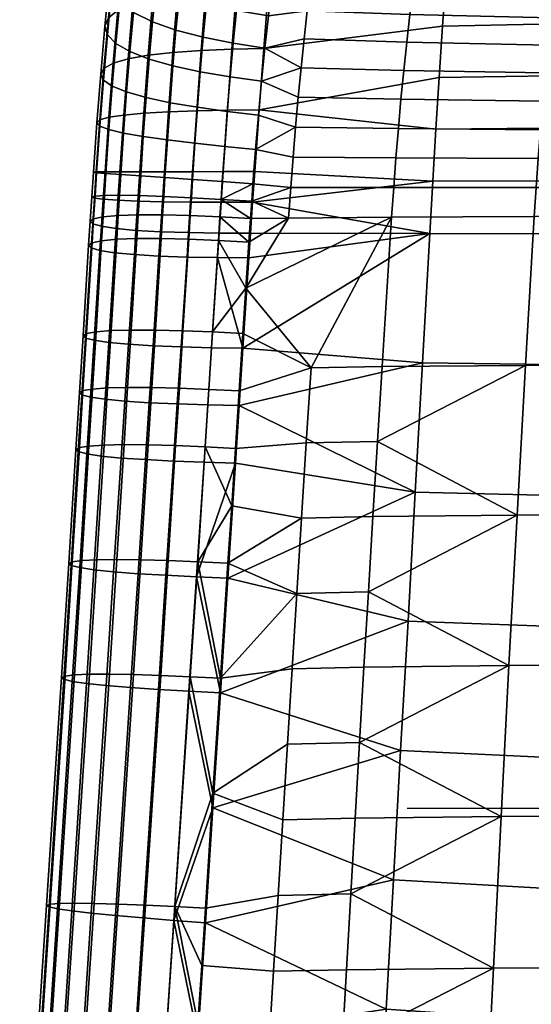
# Model space of a CAD drawing. Header units: millimetres. Extents: x -269 to 269, y -299 to 278.
# Tile 7 of 23: x -261 to -181, y -31 to 124. Entities that reach past the tile are written whole.
import ezdxf

# ---------------------------------------------------------------- set-up
doc = ezdxf.new("R2010")
doc.units = ezdxf.units.MM
doc.header["$MEASUREMENT"] = 0
for name, color, linetype in [('osy', 6, 'Continuous'), ('podnoz', 31, 'Continuous'), ('sedak', 251, 'Continuous')]:
    doc.layers.add(name, color=color, linetype=linetype)

msp = doc.modelspace()

# ---------------------------------------------------------------- linework, layer by layer
at = {"layer": 'osy'}
msp.add_lwpolyline([(200, 0), (-200, 0)], dxfattribs=at)

# ---------------------------------------------------------------- meshes
at = {"layer": 'podnoz'}
mesh = msp.add_polyface(dxfattribs=at)
corners = [(-238.15, 272.18), (-239.88, 269.42), (-148.47, 103.98, 358.61), (-229.99, 243.73), (-143.5, 82.51, 347.35), (-233.02, 245.45), (-226.69, 242.63), (-224.97, 242.35), (-137.28, 80.81, 344.95), (-140.45, 81.34, 346.02), (-241.49, 259.97), (-240.85, 256.57), (-150.95, 92.16, 353.76), (-239.63, 253.33), (-237.89, 250.35), (-148.45, 86.61, 350.53), (-150.03, 89.29, 352.19), (-150.96, 97.93, 356.44), (-241.53, 263.21), (-235.67, 247.69), (-146.23, 84.29, 348.88), (-228.41, 277.6), (-230.02, 277.33), (-137.32, 112.01, 359.46), (-225.03, 277.6), (-226.77, 277.69), (-134.22, 112.59, 358.93), (-216.98, 274.51), (-220.01, 276.22), (-124.9, 110.94, 355.75), (-117.45, 101.28, 349.34), (-208.48, 260.03), (-209.13, 263.42), (-210.35, 266.65), (-212.1, 269.63), (-119.95, 106.83, 352.56), (-208.52, 255.91), (-117.59, 94.8, 346.37), (-208.88, 253.88), (-209.49, 251.91), (-119, 91.05, 344.99), (-210.34, 250.02), (-121.41, 87.49, 343.96), (-211.43, 248.27), (-208.38, 257.97), (-117.16, 98.43, 347.94), (-134.17, 80.85, 344.17), (-223.22, 242.25), (-129.38, 81.97, 343.45), (-218.5, 243.02), (-216.31, 243.97), (-214.29, 245.29), (-124.66, 84.51, 343.41), (-220.82, 242.44), (-151.24, 95.02, 355.16), (-150.05, 100.98, 357.62), (-241, 266.4), (-146.27, 106.74, 359.32), (-140.49, 110.85, 359.74), (-234.54, 275.46), (-143.54, 109.07, 359.7), (-231.59, 276.88), (-212.75, 246.68), (-131.12, 112.64, 358.15), (-127.95, 112.1, 357.08), (-223.31, 277.31), (-237.07, 273.41), (-122.17, 109.15, 354.21), (-214.32, 272.28), (-118.37, 104.15, 350.91)]
mesh.append_faces([[corners[k] for k in face] for face in [(0, 1, 2, 2), (3, 4, 5, 5), (6, 7, 8, 8), (9, 3, 6, 6), (10, 11, 12, 12), (13, 14, 15, 15), (11, 13, 16, 16), (10, 17, 18, 18), (14, 19, 15, 15), (20, 19, 5, 5), (21, 22, 23, 23), (24, 25, 26, 26), (27, 28, 29, 29), (30, 31, 32, 32), (33, 34, 35, 35), (36, 37, 38, 38), (39, 40, 41, 41), (41, 42, 43, 43), (40, 39, 38, 38), (44, 31, 45, 45), (36, 44, 37, 37), (46, 7, 47, 47), (48, 49, 50, 50), (51, 52, 50, 50), (52, 48, 50, 50), (49, 48, 53, 53), (46, 8, 7, 7), (8, 9, 6, 6), (4, 20, 5, 5), (15, 16, 13, 13), (20, 15, 19, 19), (12, 54, 10, 10), (17, 55, 56, 56), (55, 2, 1, 1), (54, 17, 10, 10), (16, 12, 11, 11), (0, 2, 57, 57), (58, 59, 60, 60), (23, 26, 21, 21), (23, 61, 58, 58), (62, 52, 51, 51), (63, 64, 65, 65), (64, 29, 28, 28), (24, 26, 63, 63), (60, 66, 57, 57), (67, 35, 68, 68), (69, 30, 32, 32), (30, 45, 31, 31), (35, 69, 33, 33), (37, 40, 38, 38), (43, 42, 62, 62), (40, 42, 41, 41), (45, 37, 44, 44), (47, 53, 46, 46)]])
mesh = msp.add_polyface(dxfattribs=at)
corners = [(-234.54, 275.46), (-239.88, 269.42), (-235.86, 274.5), (-238.15, 272.18), (-237.07, 273.41), (-233.1, 276.25), (-241.53, 263.21), (-230.02, 277.33), (-228.41, 277.6), (-241, 266.4), (-231.59, 276.88), (-226.77, 277.69), (-225.03, 277.6), (-241.49, 259.97), (-223.31, 277.31), (-240.85, 256.57), (-239.63, 253.33), (-216.98, 274.51), (-237.89, 250.35), (-220.01, 276.22), (-235.67, 247.69), (-212.1, 269.63), (-233.02, 245.45), (-214.32, 272.28), (-210.35, 266.65), (-229.99, 243.73), (-226.69, 242.63), (-209.13, 263.42), (-208.48, 260.03), (-208.38, 257.97), (-223.22, 242.25), (-224.97, 242.35), (-208.52, 255.91), (-220.82, 242.44), (-218.5, 243.02), (-209.49, 251.91), (-216.31, 243.97), (-210.34, 250.02), (-214.29, 245.29), (-212.75, 246.68), (-211.43, 248.27), (-208.88, 253.88), (-146.27, 106.74, 359.32), (-237.07, 273.41), (-238.15, 272.18), (-241, 266.4), (-150.05, 100.98, 357.62), (-239.88, 269.42), (-234.54, 275.46), (-140.49, 110.85, 359.74), (-233.1, 276.25), (-143.54, 109.07, 359.7), (-235.86, 274.5), (-231.59, 276.88), (-150.96, 97.93, 356.44), (-241.53, 263.21), (-137.32, 112.01, 359.46), (-230.02, 277.33), (-228.41, 277.6), (-134.22, 112.59, 358.93), (-226.77, 277.69), (-131.12, 112.64, 358.15), (-223.31, 277.31), (-225.03, 277.6), (-127.95, 112.1, 357.08), (-220.01, 276.22), (-216.98, 274.51), (-122.17, 109.15, 354.21), (-214.32, 272.28), (-119.95, 106.83, 352.56), (-212.1, 269.63), (-118.37, 104.15, 350.91), (-209.13, 263.42), (-210.35, 266.65)]
mesh.append_faces([[corners[k] for k in face] for face in [(0, 1, 2, 2), (2, 3, 4, 4), (2, 1, 3, 3), (5, 1, 0, 0), (6, 7, 8, 8), (9, 10, 7, 7), (11, 6, 8, 8), (10, 9, 5, 5), (12, 13, 11, 11), (9, 1, 5, 5), (7, 6, 9, 9), (6, 11, 13, 13), (13, 14, 15, 15), (16, 17, 18, 18), (19, 16, 15, 15), (20, 21, 22, 22), (23, 20, 18, 18), (22, 24, 25, 25), (26, 25, 27, 27), (14, 13, 12, 12), (16, 19, 17, 17), (21, 20, 23, 23), (18, 17, 23, 23), (24, 22, 21, 21), (26, 27, 28, 28), (28, 29, 30, 30), (26, 28, 31, 31), (24, 27, 25, 25), (32, 33, 29, 29), (34, 35, 36, 36), (30, 29, 33, 33), (34, 33, 32, 32), (28, 30, 31, 31), (37, 36, 35, 35), (38, 36, 37, 37), (39, 38, 40, 40), (37, 40, 38, 38), (41, 35, 34, 34), (41, 34, 32, 32), (14, 19, 15, 15), (42, 43, 44, 44), (45, 46, 47, 47), (48, 49, 50, 50), (43, 51, 52, 52), (51, 48, 52, 52), (50, 49, 53, 53), (54, 45, 55, 55), (56, 57, 53, 53), (58, 59, 60, 60), (61, 62, 63, 63), (62, 64, 65, 65), (66, 67, 68, 68), (69, 70, 68, 68), (71, 72, 73, 73)]])
mesh = msp.add_polyface(dxfattribs=at)
corners = [(241, 266.4), (239.88, 269.42), (150.05, 100.98, 357.62), (234.54, 275.46), (233.1, 276.25), (140.49, 110.85, 359.74), (237.07, 273.41), (235.86, 274.5), (143.54, 109.07, 359.7), (231.59, 276.88), (229.99, 243.73), (233.02, 245.45), (143.5, 82.51, 347.35), (241.49, 259.97), (241.53, 263.21), (150.96, 97.93, 356.44), (228.41, 277.6), (226.77, 277.69), (134.22, 112.59, 358.93), (131.12, 112.64, 358.15), (225.03, 277.6), (223.31, 277.31), (220.01, 276.22), (127.95, 112.1, 357.08), (216.98, 274.51), (124.9, 110.94, 355.75), (214.32, 272.28), (122.17, 109.15, 354.21), (119.95, 106.83, 352.56), (212.1, 269.63), (118.37, 104.15, 350.91), (210.35, 266.65), (209.13, 263.42), (117.45, 101.28, 349.34), (208.48, 260.03), (208.52, 255.91), (208.88, 253.88), (117.59, 94.8, 346.37), (209.49, 251.91), (210.34, 250.02), (119, 91.05, 344.99), (211.43, 248.27), (121.41, 87.49, 343.96), (208.38, 257.97), (117.16, 98.43, 347.94), (134.17, 80.85, 344.17), (223.22, 242.25), (224.97, 242.35), (129.38, 81.97, 343.45), (216.31, 243.97), (218.5, 243.02), (214.29, 245.29), (124.66, 84.51, 343.41), (220.82, 242.44), (148.45, 86.61, 350.53), (239.63, 253.33), (150.03, 89.29, 352.19), (146.23, 84.29, 348.88), (235.67, 247.69), (150.95, 92.16, 353.76), (151.24, 95.02, 355.16), (148.47, 103.98, 358.61), (240.85, 256.57), (238.15, 272.18), (146.27, 106.74, 359.32), (137.32, 112.01, 359.46), (212.75, 246.68), (-122.17, 109.15, 354.21), (-216.98, 274.51), (-124.9, 110.94, 355.75)]
mesh.append_faces([[corners[k] for k in face] for face in [(0, 1, 2, 2), (3, 4, 5, 5), (6, 7, 8, 8), (4, 9, 5, 5), (10, 11, 12, 12), (13, 14, 15, 15), (16, 17, 18, 18), (19, 20, 21, 21), (21, 22, 23, 23), (24, 25, 22, 22), (24, 26, 27, 27), (28, 26, 29, 29), (30, 31, 32, 32), (33, 32, 34, 34), (31, 28, 29, 29), (35, 36, 37, 37), (38, 39, 40, 40), (39, 41, 42, 42), (40, 36, 38, 38), (43, 44, 34, 34), (35, 37, 43, 43), (45, 46, 47, 47), (48, 49, 50, 50), (51, 49, 52, 52), (45, 48, 53, 53), (50, 53, 48, 48), (54, 55, 56, 56), (57, 58, 54, 54), (59, 13, 60, 60), (15, 0, 2, 2), (2, 1, 61, 61), (60, 13, 15, 15), (56, 62, 59, 59), (63, 64, 61, 61), (5, 8, 3, 3), (65, 16, 18, 18), (65, 5, 9, 9), (66, 51, 52, 52), (19, 21, 23, 23), (23, 22, 25, 25), (20, 19, 18, 18), (27, 25, 24, 24), (8, 64, 6, 6), (27, 26, 28, 28), (30, 32, 33, 33), (33, 34, 44, 44), (28, 31, 30, 30), (37, 36, 40, 40), (41, 66, 42, 42), (66, 52, 42, 42), (40, 39, 42, 42), (44, 43, 37, 37), (46, 45, 53, 53), (67, 68, 69, 69)]])
mesh = msp.add_polyface(dxfattribs=at)
corners = [(116.39, -120.94, 352.43), (208.39, -263.61, 0), (116.11, -123.94, 353.56), (-235.11, -279.6, 0), (-232.45, -281.08, 0), (-139.39, -136.99, 364.75), (-229.77, -281.93, 0), (-227.03, -282.27, 0), (-136.23, -138.14, 364.4), (-218.73, -280.33, 0), (-216.16, -278.72, 0), (-123.81, -136.86, 360.69), (-208.39, -263.61, 0), (-208.6, -260.66, 0), (-116.39, -120.94, 352.43), (-209.31, -257.81, 0), (-210.52, -255.13, 0), (-118.91, -114.76, 350.61), (-117.31, -117.82, 351.43), (-237.37, -277.63, 0), (-142.44, -135.21, 364.83), (-241.31, -269.6, 0), (-240.52, -272.52, 0), (-148.96, -127.01, 363.23), (-240.84, -261.43, 0), (-241.39, -263.99, 0), (-149.87, -117.99, 359.86), (-236.43, -253.6, 0), (-238.3, -255.97, 0), (-147.38, -112.27, 356.94), (-229.18, -248.71, 0), (-136.23, -106.17, 351.64), (-226.38, -247.94, 0), (-223.47, -247.67), (-130.04, -106.72, 350.27), (-220.29, -247.99, 0), (-133.13, -106.18, 350.85), (-231.81, -249.92, 0), (-234.22, -251.55, 0), (-142.44, -108, 353.97), (-139.39, -106.76, 352.69), (-116.11, -123.94, 353.56), (-116.39, -126.87, 354.8), (-117.3, -129.81, 356.21), (-209.29, -269.06, 0), (-118.88, -132.58, 357.72), (-121.09, -134.99, 359.25), (-213.88, -276.71, 0), (-210.41, -271.82, 0), (-208.64, -266.37, 0), (-126.86, -138.1, 361.97), (-130.03, -138.69, 363.02), (-221.54, -281.5, 0), (-133.13, -138.68, 363.82), (-224.26, -282.12, 0), (-145.17, -132.86, 364.59), (-147.38, -130.06, 364.04), (-239.19, -275.25, 0), (-149.87, -123.91, 362.22), (-150.15, -120.92, 361.11), (-241.58, -266.6, 0), (-148.96, -115.05, 358.45), (-123.85, -109.62, 349.84), (-214.6, -250.53, 0), (-217.31, -248.96, 0), (-145.17, -109.87, 355.42), (-126.89, -107.86, 349.91), (-213.37, -251.55, 0), (-121.13, -111.96, 350.07), (-212.25, -252.7, 0), (-134.17, 80.85, 344.17), (-220.82, 242.44), (-129.38, 81.97, 343.45), (-229.99, 243.73), (-140.45, 81.34, 346.02), (-143.5, 82.51, 347.35), (-212.75, 246.68), (-121.41, 87.49, 343.96), (-124.66, 84.51, 343.41)]
mesh.append_faces([[corners[k] for k in face] for face in [(0, 1, 2, 2), (3, 4, 5, 5), (6, 7, 8, 8), (9, 10, 11, 11), (12, 13, 14, 14), (15, 16, 17, 17), (13, 15, 18, 18), (19, 3, 20, 20), (21, 22, 23, 23), (24, 25, 26, 26), (27, 28, 29, 29), (30, 31, 32, 32), (33, 34, 35, 35), (36, 33, 32, 32), (37, 38, 39, 39), (30, 37, 40, 40), (17, 18, 15, 15), (14, 41, 12, 12), (18, 14, 13, 13), (42, 43, 44, 44), (45, 46, 47, 47), (46, 11, 10, 10), (43, 45, 48, 48), (41, 42, 49, 49), (50, 51, 52, 52), (53, 8, 7, 7), (51, 53, 54, 54), (5, 20, 3, 3), (55, 56, 57, 57), (56, 23, 22, 22), (20, 55, 19, 19), (8, 5, 6, 6), (11, 50, 9, 9), (58, 59, 60, 60), (26, 61, 24, 24), (59, 26, 25, 25), (62, 63, 64, 64), (65, 27, 29, 29), (28, 61, 29, 29), (65, 39, 38, 38), (58, 21, 23, 23), (39, 40, 37, 37), (31, 36, 32, 32), (40, 31, 30, 30), (34, 66, 35, 35), (64, 66, 62, 62), (67, 62, 68, 68), (35, 66, 64, 64), (36, 34, 33, 33), (69, 67, 68, 68), (68, 17, 16, 16), (70, 71, 72, 72), (73, 74, 75, 75), (76, 77, 78, 78)]])
at = {"layer": 'sedak'}
mesh = msp.add_polyface(dxfattribs=at)
corners = [(-226.1, 129.87, 447.23), (-225.48, 134.35, 450.29), (-230.15, 135.47, 449.62), (-230.79, 130.95, 446.38), (-239.27, 128.75, 439.41), (-238.61, 134.05, 442.64), (-241.47, 136.09, 439.7), (-242.18, 130.53, 436.24), (-235.63, 127.23, 441.85), (-235.01, 132.34, 444.88), (-231.38, 125.98, 443.55), (-226.68, 124.97, 444.59), (-246.24, 128.04, 425.05), (-245.5, 134.62, 428.26), (-245.81, 136.77, 423.84), (-246.59, 129.79, 420.45), (-244.97, 126.3, 429.44), (-244.28, 132.51, 432.47), (-242.82, 124.65, 433.41), (-239.85, 123.16, 436.76), (-236.17, 121.87, 439.39), (-231.91, 120.77, 441.27), (-227.21, 119.87, 442.48), (-231.5, 127.98, 398.13), (-230.73, 137.01, 401.18), (-225.91, 137.37, 400.4), (-226.68, 128.25, 397.35), (-235.92, 127.54, 399.59), (-235.15, 136.42, 402.64), (-239.78, 126.89, 401.87), (-239, 135.57, 404.89), (-242.93, 126.04, 404.96), (-242.15, 134.44, 407.93), (-245.28, 125, 408.76), (-244.51, 133.07, 411.66), (-246.75, 123.81, 413.11), (-246.01, 131.5, 415.91), (-247.3, 122.51, 417.77), (-246.91, 121.16, 422.49), (-245.58, 119.81, 427.03), (-243.38, 118.52, 431.15), (-240.37, 117.33, 434.67), (-236.66, 116.27, 437.46), (-232.38, 115.36, 439.5), (-227.69, 114.58, 440.87), (-232.22, 118.69, 395.95), (-227.42, 118.88, 395.18), (-236.64, 118.4, 397.41), (-240.5, 117.97, 399.7), (-243.65, 117.4, 402.82), (-245.99, 116.7, 406.66), (-247.44, 115.89, 411.07), (-247.95, 115, 415.8), (-247.51, 114.07, 420.62), (-246.14, 113.12, 425.26), (-222.43, 119, 394.85), (-221.66, 128.42, 397.01), (-220.86, 137.59, 400.04), (-221.11, 128.99, 447.65), (-220.5, 133.48, 450.52), (-222.26, 119.08, 443.27), (-221.7, 124.12, 445.2), (-215.61, 124.91, 446.49), (-216.11, 120.52, 444.78), (-216.59, 116, 443.44), (-215.08, 129.13, 448.55)]
mesh.append_faces([[corners[k] for k in face] for face in [(0, 1, 2, 3), (4, 5, 6, 7), (8, 9, 5, 4), (10, 3, 9, 8), (11, 0, 3, 10), (12, 13, 14, 15), (16, 17, 13, 12), (18, 7, 17, 16), (19, 4, 7, 18), (20, 8, 4, 19), (21, 10, 8, 20), (22, 11, 10, 21), (23, 24, 25, 26), (27, 28, 24, 23), (29, 30, 28, 27), (31, 32, 30, 29), (33, 34, 32, 31), (35, 36, 34, 33), (37, 15, 36, 35), (38, 12, 15, 37), (39, 16, 12, 38), (40, 18, 16, 39), (41, 19, 18, 40), (42, 20, 19, 41), (43, 21, 20, 42), (44, 22, 21, 43), (45, 23, 26, 46), (47, 27, 23, 45), (48, 29, 27, 47), (49, 31, 29, 48), (50, 33, 31, 49), (51, 35, 33, 50), (52, 37, 35, 51), (53, 38, 37, 52), (54, 39, 38, 53), (55, 46, 26, 56), (56, 26, 25, 57), (1, 0, 58, 59), (22, 60, 61, 11), (0, 11, 61, 58), (62, 58, 61, 61), (60, 63, 62, 61), (60, 64, 63, 63), (65, 59, 58, 58)]])
mesh = msp.add_polyface(dxfattribs=at)
corners = [(-166.7, 123.06, 392.99), (-194.46, 122.52, 394.12), (-193.9, 130.45, 395.99), (-166.23, 131.14, 394.81), (-167.15, 114.87, 391.73), (-194.99, 114.49, 392.81), (-167.58, 106.62, 390.99), (-195.5, 106.39, 392.04), (-168, 98.31, 390.73), (-195.99, 98.23, 391.76), (-168.4, 89.98, 390.93), (-196.45, 90.03, 391.94), (-222.43, 119, 394.85), (-221.66, 128.42, 397.01), (-223.16, 109.42, 393.53), (-224.18, 94.93, 392.97), (-223.85, 99.76, 392.96), (-224.76, 86.24, 393.27), (-224.5, 90.09, 393.11), (-176.48, 131.93, 452.53), (-188.53, 135.78, 455.9), (-187.5, 132.15, 452.25), (-177.44, 123.79, 449.84), (-176.97, 127.94, 451.06), (-199.05, 128.47, 449.87), (-199.56, 124.31, 448.19), (-177.9, 119.53, 448.86), (-200.05, 120, 446.83), (-178.33, 115.18, 448.14), (-200.52, 115.57, 445.77), (-178.74, 110.75, 447.65), (-200.96, 111.06, 445), (-179.12, 106.28, 447.38), (-201.36, 106.49, 444.51), (-179.47, 101.77, 447.31), (-201.74, 101.87, 444.28), (-179.8, 97.25, 447.43), (-202.09, 97.24, 444.28), (-180.1, 92.71, 447.72), (-202.41, 92.59, 444.5), (-156.79, 106.09, 449.5), (-156.45, 110.5, 449.61), (-157.11, 101.66, 449.54), (-157.41, 97.22, 449.73), (-157.68, 92.76, 450.06), (-158.91, 69.47, 452.09), (-181.48, 69.4, 449.6), (-215.08, 129.13, 448.55), (-221.11, 128.99, 447.65), (-215.61, 124.91, 446.49), (-216.11, 120.52, 444.78), (-217.46, 106.7, 441.75), (-217.04, 111.38, 442.44), (-218.2, 97.22, 441.26), (-217.84, 101.97, 441.37), (-198.52, 132.45, 451.86), (-209.52, 132.88, 451.31), (-220.5, 133.48, 450.52), (-216.59, 116, 443.44), (-154.86, 127.56, 451.9), (-165.45, 131.75, 452.77), (-215.02, 69.03, 443.83), (-225.22, 81.49, 440.54), (-218.53, 92.45, 441.4)]
mesh.append_faces([[corners[k] for k in face] for face in [(0, 1, 2, 3), (4, 5, 1, 0), (6, 7, 5, 4), (8, 9, 7, 6), (10, 11, 9, 8), (12, 13, 2, 1), (14, 12, 1, 5), (9, 15, 16, 16), (16, 14, 7, 9), (17, 18, 11, 11), (5, 7, 14, 14), (9, 11, 15, 15), (19, 20, 21, 21), (22, 23, 24, 25), (26, 22, 25, 27), (28, 26, 27, 29), (30, 28, 29, 31), (32, 30, 31, 33), (34, 32, 33, 35), (36, 34, 35, 37), (38, 36, 37, 39), (40, 41, 30, 32), (42, 40, 32, 34), (43, 42, 34, 36), (44, 43, 36, 38), (45, 44, 38, 46), (47, 48, 49, 49), (50, 27, 25, 49), (51, 33, 31, 52), (53, 37, 35, 54), (51, 54, 35, 33), (24, 55, 56, 47), (57, 47, 56, 56), (47, 49, 25, 24), (50, 58, 29, 27), (58, 52, 31, 29), (24, 23, 21, 21), (23, 19, 21, 21), (59, 60, 19, 23), (55, 24, 21, 21), (61, 39, 62, 62), (63, 39, 37, 53), (63, 62, 39, 39)]])
mesh = msp.add_polyface(dxfattribs=at)
corners = [(-243.89, 112.2, 429.5), (-243.38, 118.52, 431.15), (-245.58, 119.81, 427.03), (-246.14, 113.12, 425.26), (-240.84, 111.32, 433.14), (-240.37, 117.33, 434.67), (-237.1, 110.52, 436.06), (-236.66, 116.27, 437.46), (-232.8, 109.8, 438.23), (-232.38, 115.36, 439.5), (-228.13, 109.16, 439.73), (-227.69, 114.58, 440.87), (-232.91, 109.25, 394.6), (-232.22, 118.69, 395.95), (-227.42, 118.88, 395.18), (-228.11, 109.35, 393.84), (-237.32, 109.1, 396.06), (-236.64, 118.4, 397.41), (-241.18, 108.88, 398.35), (-240.5, 117.97, 399.7), (-244.32, 108.59, 401.47), (-243.65, 117.4, 402.82), (-246.65, 108.24, 405.34), (-245.99, 116.7, 406.66), (-248.07, 107.82, 409.77), (-247.44, 115.89, 411.07), (-248.55, 107.36, 414.54), (-247.95, 115, 415.8), (-248.07, 106.85, 419.41), (-247.51, 114.07, 420.62), (-246.66, 106.31, 424.12), (-244.37, 105.77, 428.43), (-241.28, 105.22, 432.16), (-237.51, 104.69, 435.17), (-233.2, 104.17, 437.43), (-228.54, 103.68, 439.03), (-233.56, 99.72, 394.01), (-228.78, 99.74, 393.27), (-237.97, 99.71, 395.46), (-241.82, 99.71, 397.74), (-244.95, 99.71, 400.86), (-247.26, 99.7, 404.71), (-248.66, 99.68, 409.14), (-249.1, 99.64, 413.92), (-248.59, 99.56, 418.81), (-247.14, 99.44, 423.54), (-244.81, 99.28, 427.89), (-241.68, 99.06, 431.66), (-237.89, 98.8, 434.73), (-233.58, 98.5, 437.06), (-228.92, 98.16, 438.73), (-223.16, 109.42, 393.53), (-222.43, 119, 394.85), (-223.85, 99.76, 392.96), (-223.27, 108.58, 440.79), (-222.79, 113.88, 441.81), (-224.13, 97.81, 439.95), (-223.72, 103.21, 440.18), (-222.26, 119.08, 443.27), (-227.21, 119.87, 442.48), (-216.59, 116, 443.44), (-217.46, 106.7, 441.75), (-217.04, 111.38, 442.44), (-217.84, 101.97, 441.37)]
mesh.append_faces([[corners[k] for k in face] for face in [(0, 1, 2, 3), (4, 5, 1, 0), (6, 7, 5, 4), (8, 9, 7, 6), (10, 11, 9, 8), (12, 13, 14, 15), (16, 17, 13, 12), (18, 19, 17, 16), (20, 21, 19, 18), (22, 23, 21, 20), (24, 25, 23, 22), (26, 27, 25, 24), (28, 29, 27, 26), (30, 3, 29, 28), (31, 0, 3, 30), (32, 4, 0, 31), (33, 6, 4, 32), (34, 8, 6, 33), (35, 10, 8, 34), (36, 12, 15, 37), (38, 16, 12, 36), (39, 18, 16, 38), (40, 20, 18, 39), (41, 22, 20, 40), (42, 24, 22, 41), (43, 26, 24, 42), (44, 28, 26, 43), (45, 30, 28, 44), (46, 31, 30, 45), (47, 32, 31, 46), (48, 33, 32, 47), (49, 34, 33, 48), (50, 35, 34, 49), (51, 15, 14, 52), (53, 37, 15, 51), (11, 10, 54, 55), (50, 56, 57, 35), (10, 35, 57, 54), (11, 55, 58, 59), (58, 55, 60, 60), (61, 54, 57, 57), (54, 61, 62, 55), (60, 55, 62, 62), (63, 61, 57, 57)]])
mesh = msp.add_polyface(dxfattribs=at)
corners = [(-229.28, 92.66, 438.8), (-224.75, 88.7, 440.2), (-224.5, 92.39, 440.06), (-229.1, 95.39, 438.73), (-224.32, 95.09, 439.97), (-224.13, 97.81, 439.95), (-229.52, 88.96, 438.93), (-228.92, 98.16, 438.73), (-225.22, 81.49, 440.54), (-233.88, 94.95, 394.01), (-233.56, 99.72, 394.01), (-228.78, 99.74, 393.27), (-229.1, 94.93, 393.27), (-238.28, 95.01, 395.45), (-237.97, 99.71, 395.46), (-242.12, 95.12, 397.72), (-241.82, 99.71, 397.74), (-238.07, 95.85, 434.69), (-237.89, 98.8, 434.73), (-241.68, 99.06, 431.66), (-241.87, 95.98, 431.6), (-233.75, 95.65, 437.04), (-233.58, 98.5, 437.06), (-234.19, 90.18, 394.15), (-229.42, 90.11, 393.41), (-238.59, 90.31, 395.58), (-233.93, 92.87, 437.09), (-238.25, 92.98, 434.73), (-234.44, 86.35, 394.3), (-229.67, 86.27, 393.57), (-238.84, 86.5, 395.73), (-234.17, 89.16, 437.2), (-238.48, 89.26, 434.83), (-235.36, 72.28, 395.01), (-230.59, 72.16, 394.28), (-239.76, 72.45, 396.42), (-235.07, 74.82, 437.79), (-239.37, 74.92, 435.37), (-230.44, 74.63, 439.57), (-235.64, 65.82, 438.2), (-239.94, 65.93, 435.75), (-231.02, 65.63, 440.01), (-224.18, 94.93, 392.97), (-223.85, 99.76, 392.96), (-224.76, 86.24, 393.27), (-224.5, 90.09, 393.11), (-225.68, 72.08, 393.99), (-226.26, 65.4, 441.39), (-225.68, 74.4, 440.91), (-196.45, 90.03, 391.94), (-218.2, 97.22, 441.26), (-217.84, 101.97, 441.37), (-223.72, 103.21, 440.18), (-218.53, 92.45, 441.4), (-215.02, 69.03, 443.83)]
mesh.append_faces([[corners[k] for k in face] for face in [(0, 1, 2, 2), (3, 4, 5, 5), (4, 3, 2, 2), (1, 0, 6, 6), (5, 7, 3, 3), (3, 0, 2, 2), (1, 6, 8, 8), (9, 10, 11, 12), (13, 14, 10, 9), (15, 16, 14, 13), (17, 18, 19, 20), (21, 22, 18, 17), (3, 7, 22, 21), (23, 9, 12, 24), (25, 13, 9, 23), (26, 21, 17, 27), (0, 3, 21, 26), (28, 23, 24, 29), (30, 25, 23, 28), (31, 26, 27, 32), (6, 0, 26, 31), (33, 28, 29, 34), (35, 30, 28, 33), (36, 31, 32, 37), (38, 6, 31, 36), (39, 36, 37, 40), (41, 38, 36, 39), (42, 12, 11, 43), (44, 29, 24, 45), (29, 44, 46, 46), (45, 24, 12, 42), (34, 29, 46, 46), (38, 8, 6, 6), (41, 47, 48, 38), (48, 8, 38, 38), (49, 45, 42, 42), (49, 46, 44, 44), (5, 50, 51, 52), (4, 50, 5, 5), (4, 2, 53, 53), (2, 1, 53, 53), (8, 48, 54, 54), (53, 1, 8, 8), (53, 50, 4, 4)]])
mesh = msp.add_polyface(dxfattribs=at)
corners = [(-245.25, 95.26, 400.83), (-244.95, 99.71, 400.86), (-241.82, 99.71, 397.74), (-242.12, 95.12, 397.72), (-247.54, 95.42, 404.67), (-247.26, 99.7, 404.71), (-248.93, 95.6, 409.09), (-248.66, 99.68, 409.14), (-249.36, 95.77, 413.86), (-249.1, 99.64, 413.92), (-248.83, 95.9, 418.74), (-248.59, 99.56, 418.81), (-247.36, 95.99, 423.47), (-247.14, 99.44, 423.54), (-245.01, 96.02, 427.82), (-244.81, 99.28, 427.89), (-241.87, 95.98, 431.6), (-241.68, 99.06, 431.66), (-242.43, 90.53, 397.84), (-238.28, 95.01, 395.45), (-238.59, 90.31, 395.58), (-245.54, 90.83, 400.93), (-247.82, 91.19, 404.76), (-249.19, 91.58, 409.16), (-249.6, 91.97, 413.92), (-249.05, 92.34, 418.78), (-247.57, 92.65, 423.51), (-245.21, 92.87, 427.85), (-242.06, 92.98, 431.64), (-238.25, 92.98, 434.73), (-238.07, 95.85, 434.69), (-242.68, 86.73, 397.98), (-238.84, 86.5, 395.73), (-245.79, 87.03, 401.06), (-248.07, 87.4, 404.88), (-249.43, 87.8, 409.27), (-249.84, 88.2, 414.02), (-249.29, 88.58, 418.87), (-247.8, 88.9, 423.59), (-245.44, 89.13, 427.94), (-242.29, 89.25, 431.73), (-238.48, 89.26, 434.83), (-243.58, 72.69, 398.65), (-239.76, 72.45, 396.42), (-246.69, 72.99, 401.7), (-248.95, 73.32, 405.48), (-250.31, 73.68, 409.84), (-250.71, 74.04, 414.55), (-250.16, 74.36, 419.38), (-248.67, 74.64, 424.09), (-246.31, 74.83, 428.43), (-243.17, 74.93, 432.24), (-239.37, 74.92, 435.37), (-250.72, 65.44, 419.74), (-251.28, 65.13, 414.92), (-249.23, 65.69, 424.44), (-246.87, 65.87, 428.79), (-243.73, 65.95, 432.6), (-239.94, 65.93, 435.75)]
mesh.append_faces([[corners[k] for k in face] for face in [(0, 1, 2, 3), (4, 5, 1, 0), (6, 7, 5, 4), (8, 9, 7, 6), (10, 11, 9, 8), (12, 13, 11, 10), (14, 15, 13, 12), (16, 17, 15, 14), (18, 3, 19, 20), (21, 0, 3, 18), (22, 4, 0, 21), (23, 6, 4, 22), (24, 8, 6, 23), (25, 10, 8, 24), (26, 12, 10, 25), (27, 14, 12, 26), (28, 16, 14, 27), (29, 30, 16, 28), (31, 18, 20, 32), (33, 21, 18, 31), (34, 22, 21, 33), (35, 23, 22, 34), (36, 24, 23, 35), (37, 25, 24, 36), (38, 26, 25, 37), (39, 27, 26, 38), (40, 28, 27, 39), (41, 29, 28, 40), (42, 31, 32, 43), (44, 33, 31, 42), (45, 34, 33, 44), (46, 35, 34, 45), (47, 36, 35, 46), (48, 37, 36, 47), (49, 38, 37, 48), (50, 39, 38, 49), (51, 40, 39, 50), (52, 41, 40, 51), (53, 48, 47, 54), (55, 49, 48, 53), (56, 50, 49, 55), (57, 51, 50, 56), (58, 52, 51, 57)]])
mesh = msp.add_polyface(dxfattribs=at)
corners = [(-169.36, 69.43, 391.93), (-197.58, 69.8, 392.93), (-196.45, 90.03, 391.94), (-168.4, 89.98, 390.93), (-170.33, 48.88, 392.94), (-198.72, 49.56, 393.92), (-171.31, 28.32, 393.94), (-199.85, 29.32, 394.91), (-172.29, 7.75, 394.95), (-201, 9.08, 395.9), (-173.28, -12.8, 395.96), (-202.14, -11.15, 396.89), (-141.14, 69.12, 391.09), (-140.33, 89.94, 390.07), (-141.94, 48.29, 392.11), (-142.76, 27.46, 393.12), (-143.58, 6.62, 394.14), (-112.91, 68.86, 390.39), (-112.27, 89.91, 389.37), (-113.55, 47.82, 391.42), (-114.21, 26.77, 392.45), (-114.87, 5.7, 393.48), (-225.68, 72.08, 393.99), (-228.03, 36.1, 395.75), (-229.2, 18.11, 396.64), (-226.26, 63.09, 394.44), (-230.38, 0.11, 397.52), (-205.34, 45.73, 447.57), (-204.62, 57.49, 446.84), (-215.77, 57.29, 444.51), (-216.52, 45.48, 445.16), (-203.9, 69.21, 446.07), (-215.02, 69.03, 443.83), (-206.75, 22.14, 448.92), (-206.05, 33.94, 448.26), (-217.26, 33.68, 445.8), (-217.99, 21.88, 446.42), (-208.13, -1.52, 450.14), (-207.44, 10.32, 449.55), (-218.72, 10.06, 447.02), (-219.45, -1.77, 447.61), (-181.48, 69.4, 449.6), (-180.1, 92.71, 447.72), (-202.41, 92.59, 444.5), (-182.79, 45.96, 451.36), (-184.05, 22.4, 452.89), (-185.28, -1.26, 454.16), (-160.08, 46.05, 454.01), (-158.91, 69.47, 452.09), (-161.19, 22.49, 455.68), (-162.25, -1.15, 457.04), (-137.27, 46.04, 455.8), (-136.26, 69.46, 453.77), (-138.22, 22.49, 457.58), (-139.14, -1.14, 459.04), (-114.42, 45.96, 456.94), (-113.58, 69.39, 454.86), (-115.22, 22.42, 458.83), (-115.98, -1.18, 460.39)]
mesh.append_faces([[corners[k] for k in face] for face in [(0, 1, 2, 3), (4, 5, 1, 0), (6, 7, 5, 4), (8, 9, 7, 6), (10, 11, 9, 8), (12, 0, 3, 13), (14, 4, 0, 12), (15, 6, 4, 14), (16, 8, 6, 15), (17, 12, 13, 18), (19, 14, 12, 17), (20, 15, 14, 19), (21, 16, 15, 20), (2, 1, 22, 22), (5, 7, 23, 23), (7, 9, 24, 24), (1, 5, 25, 25), (9, 11, 26, 26), (27, 28, 29, 30), (28, 31, 32, 29), (33, 34, 35, 36), (34, 27, 30, 35), (37, 38, 39, 40), (38, 33, 36, 39), (41, 42, 43, 31), (28, 41, 31, 31), (44, 28, 27, 27), (41, 28, 44, 44), (34, 44, 27, 27), (45, 34, 33, 33), (44, 34, 45, 45), (38, 45, 33, 33), (46, 38, 37, 37), (45, 38, 46, 46), (47, 48, 41, 44), (49, 47, 44, 45), (50, 49, 45, 46), (51, 52, 48, 47), (53, 51, 47, 49), (54, 53, 49, 50), (55, 56, 52, 51), (57, 55, 51, 53), (58, 57, 53, 54), (32, 31, 43, 43)]])
mesh = msp.add_polyface(dxfattribs=at)
corners = [(-235.96, 63.35, 395.46), (-235.36, 72.28, 395.01), (-230.59, 72.16, 394.28), (-231.18, 63.2, 394.74), (-240.35, 63.54, 396.86), (-239.76, 72.45, 396.42), (-244.17, 63.8, 399.08), (-243.58, 72.69, 398.65), (-247.27, 64.1, 402.12), (-246.69, 72.99, 401.7), (-249.53, 64.43, 405.88), (-248.95, 73.32, 405.48), (-250.88, 64.79, 410.22), (-250.31, 73.68, 409.84), (-251.28, 65.13, 414.92), (-250.71, 74.04, 414.55), (-236.55, 54.41, 395.88), (-231.77, 54.24, 395.17), (-240.94, 54.63, 397.28), (-244.75, 54.89, 399.49), (-247.85, 55.2, 402.51), (-250.1, 55.54, 406.27), (-251.45, 55.89, 410.59), (-251.84, 56.22, 415.28), (-251.28, 56.52, 420.09), (-250.72, 65.44, 419.74), (-249.79, 56.75, 424.78), (-249.23, 65.69, 424.44), (-247.43, 56.91, 429.13), (-246.87, 65.87, 428.79), (-244.3, 56.98, 432.95), (-243.73, 65.95, 432.6), (-240.51, 56.95, 436.12), (-239.94, 65.93, 435.75), (-236.22, 56.83, 438.59), (-235.64, 65.82, 438.2), (-231.6, 56.64, 440.43), (-231.02, 65.63, 440.01), (-249, 37.4, 403.32), (-245.92, 37.08, 400.32), (-251.24, 37.73, 407.05), (-252.57, 38.06, 411.35), (-252.96, 38.37, 416.02), (-252.39, 38.63, 420.81), (-250.9, 38.84, 425.49), (-248.55, 38.97, 429.84), (-245.43, 39.01, 433.67), (-241.66, 38.96, 436.86), (-237.38, 38.84, 439.37), (-232.77, 38.64, 441.25), (-226.26, 63.09, 394.44), (-225.68, 72.08, 393.99), (-226.85, 54.1, 394.88), (-232.96, 36.3, 396.04), (-226.85, 56.4, 441.83), (-226.26, 65.4, 441.39), (-227.44, 47.4, 442.26), (-197.58, 69.8, 392.93), (-198.72, 49.56, 393.92), (-228.03, 36.1, 395.75), (-215.77, 57.29, 444.51), (-215.02, 69.03, 443.83), (-225.68, 74.4, 440.91), (-216.52, 45.48, 445.16)]
mesh.append_faces([[corners[k] for k in face] for face in [(0, 1, 2, 3), (4, 5, 1, 0), (6, 7, 5, 4), (8, 9, 7, 6), (10, 11, 9, 8), (12, 13, 11, 10), (14, 15, 13, 12), (16, 0, 3, 17), (18, 4, 0, 16), (19, 6, 4, 18), (20, 8, 6, 19), (21, 10, 8, 20), (22, 12, 10, 21), (23, 14, 12, 22), (24, 25, 14, 23), (26, 27, 25, 24), (28, 29, 27, 26), (30, 31, 29, 28), (32, 33, 31, 30), (34, 35, 33, 32), (36, 37, 35, 34), (38, 20, 19, 39), (40, 21, 20, 38), (41, 22, 21, 40), (42, 23, 22, 41), (43, 24, 23, 42), (44, 26, 24, 43), (45, 28, 26, 44), (46, 30, 28, 45), (47, 32, 30, 46), (48, 34, 32, 47), (49, 36, 34, 48), (50, 3, 2, 51), (52, 17, 3, 50), (53, 17, 52, 52), (36, 54, 55, 37), (49, 56, 36, 36), (36, 56, 54, 54), (57, 50, 51, 51), (58, 52, 50, 50), (58, 59, 52, 52), (54, 60, 61, 55), (61, 62, 55, 55), (56, 63, 60, 54)]])
mesh = msp.add_polyface(dxfattribs=at)
corners = [(-237.73, 36.53, 396.75), (-236.55, 54.41, 395.88), (-231.77, 54.24, 395.17), (-232.96, 36.3, 396.04), (-242.11, 36.78, 398.13), (-240.94, 54.63, 397.28), (-245.92, 37.08, 400.32), (-244.75, 54.89, 399.49), (-238.91, 18.64, 397.62), (-234.14, 18.37, 396.92), (-243.29, 18.94, 399), (-247.08, 19.26, 401.18), (-250.15, 19.59, 404.17), (-249, 37.4, 403.32), (-252.39, 19.92, 407.88), (-251.24, 37.73, 407.05), (-253.71, 20.24, 412.17), (-252.57, 38.06, 411.35), (-254.09, 20.52, 416.82), (-252.96, 38.37, 416.02), (-253.53, 20.75, 421.61), (-252.39, 38.63, 420.81), (-252.04, 20.93, 426.29), (-250.9, 38.84, 425.49), (-249.7, 21.03, 430.64), (-248.55, 38.97, 429.84), (-246.58, 21.04, 434.48), (-245.43, 39.01, 433.67), (-242.82, 20.98, 437.68), (-241.66, 38.96, 436.86), (-238.55, 20.84, 440.2), (-237.38, 38.84, 439.37), (-233.95, 20.64, 442.1), (-232.77, 38.64, 441.25), (-252.49, -16.01, 405.92), (-249.43, -16.37, 402.93), (-254.71, -15.69, 409.65), (-256.03, -15.4, 413.94), (-256.41, -15.16, 418.6), (-255.85, -14.99, 423.4), (-254.38, -14.87, 428.08), (-252.05, -14.83, 432.43), (-248.96, -14.87, 436.27), (-245.21, -14.97, 439.46), (-240.94, -15.13, 441.98), (-236.33, -15.35, 443.87), (-226.85, 54.1, 394.88), (-228.03, 36.1, 395.75), (-229.2, 18.11, 396.64), (-230.38, 0.11, 397.52), (-229.2, 20.41, 443.58), (-228.03, 38.4, 442.7), (-227.44, 47.4, 442.26), (-230.38, 2.41, 444.46), (-199.85, 29.32, 394.91), (-201, 9.08, 395.9), (-216.52, 45.48, 445.16), (-217.26, 33.68, 445.8), (-218.72, 10.06, 447.02), (-217.99, 21.88, 446.42), (-219.45, -1.77, 447.61)]
mesh.append_faces([[corners[k] for k in face] for face in [(0, 1, 2, 3), (4, 5, 1, 0), (6, 7, 5, 4), (8, 0, 3, 9), (10, 4, 0, 8), (11, 6, 4, 10), (12, 13, 6, 11), (14, 15, 13, 12), (16, 17, 15, 14), (18, 19, 17, 16), (20, 21, 19, 18), (22, 23, 21, 20), (24, 25, 23, 22), (26, 27, 25, 24), (28, 29, 27, 26), (30, 31, 29, 28), (32, 33, 31, 30), (34, 12, 11, 35), (36, 14, 12, 34), (37, 16, 14, 36), (38, 18, 16, 37), (39, 20, 18, 38), (40, 22, 20, 39), (41, 24, 22, 40), (42, 26, 24, 41), (43, 28, 26, 42), (44, 30, 28, 43), (45, 32, 30, 44), (3, 46, 47, 47), (9, 48, 49, 49), (3, 47, 48, 48), (48, 9, 3, 3), (32, 50, 33, 33), (33, 51, 52, 52), (53, 50, 32, 32), (50, 51, 33, 33), (54, 48, 47, 47), (55, 49, 48, 48), (52, 51, 56, 56), (51, 50, 57, 57), (53, 58, 59, 50), (59, 57, 50, 50), (56, 51, 57, 57), (53, 60, 58, 58)]])
mesh = msp.add_polyface(dxfattribs=at)
corners = [(-241.29, -17.12, 399.37), (-238.91, 18.64, 397.62), (-234.14, 18.37, 396.92), (-236.51, -17.51, 398.68), (-245.65, -16.74, 400.75), (-243.29, 18.94, 399), (-249.43, -16.37, 402.93), (-247.08, 19.26, 401.18), (-243.67, -52.89, 401.13), (-238.89, -53.38, 400.44), (-248.03, -52.43, 402.52), (-251.79, -52, 404.72), (-254.84, -51.62, 407.75), (-252.49, -16.01, 405.92), (-257.05, -51.3, 411.51), (-254.71, -15.69, 409.65), (-258.38, -51.04, 415.85), (-256.03, -15.4, 413.94), (-258.77, -50.84, 420.55), (-256.41, -15.16, 418.6), (-258.22, -50.72, 425.37), (-255.85, -14.99, 423.4), (-256.77, -50.67, 430.07), (-254.38, -14.87, 428.08), (-254.47, -50.69, 434.43), (-252.05, -14.83, 432.43), (-251.39, -50.77, 438.25), (-248.96, -14.87, 436.27), (-247.65, -50.91, 441.41), (-245.21, -14.97, 439.46), (-243.38, -51.1, 443.87), (-240.94, -15.13, 441.98), (-238.74, -51.33, 445.7), (-236.33, -15.35, 443.87), (-259.2, -86.46, 432.18), (-260.63, -86.46, 427.45), (-231.55, -17.89, 398.4), (-232.73, -35.88, 399.28), (-230.38, 0.11, 397.52), (-233.9, -53.88, 400.16), (-235.08, -71.88, 401.04), (-230.38, 2.41, 444.46), (-233.95, 20.64, 442.1), (-232.73, -33.58, 446.23), (-232.14, -24.58, 445.78), (-231.55, -15.59, 445.34), (-233.9, -51.58, 447.11), (-235.08, -69.57, 447.99), (-203.29, -31.4, 397.89), (-204.44, -51.64, 398.88), (-202.14, -11.15, 396.89), (-205.6, -71.88, 399.87), (-219.45, -1.77, 447.61), (-220.18, -13.61, 448.17), (-221.62, -37.31, 449.26), (-220.9, -25.45, 448.72), (-222.34, -49.16, 449.79), (-212.19, -72.72, 453.14)]
mesh.append_faces([[corners[k] for k in face] for face in [(0, 1, 2, 3), (4, 5, 1, 0), (6, 7, 5, 4), (8, 0, 3, 9), (10, 4, 0, 8), (11, 6, 4, 10), (12, 13, 6, 11), (14, 15, 13, 12), (16, 17, 15, 14), (18, 19, 17, 16), (20, 21, 19, 18), (22, 23, 21, 20), (24, 25, 23, 22), (26, 27, 25, 24), (28, 29, 27, 26), (30, 31, 29, 28), (32, 33, 31, 30), (34, 22, 20, 35), (3, 36, 37, 37), (3, 38, 36, 36), (9, 39, 40, 40), (9, 37, 39, 39), (2, 38, 3, 3), (37, 9, 3, 3), (41, 42, 33, 33), (33, 32, 43, 43), (33, 44, 45, 45), (32, 46, 43, 43), (43, 44, 33, 33), (45, 41, 33, 33), (47, 46, 32, 32), (37, 36, 48, 48), (49, 40, 39, 39), (39, 37, 49, 49), (50, 48, 36, 36), (48, 49, 37, 37), (49, 51, 40, 40), (52, 41, 45, 53), (43, 54, 55, 44), (46, 47, 56, 56), (56, 43, 46, 46), (44, 55, 53, 45), (54, 43, 56, 56), (47, 57, 56, 56)]])
mesh = msp.add_polyface(dxfattribs=at)
corners = [(-174.28, -33.37, 396.96), (-203.29, -31.4, 397.89), (-202.14, -11.15, 396.89), (-173.28, -12.8, 395.96), (-175.28, -53.94, 397.97), (-204.44, -51.64, 398.88), (-176.28, -74.5, 398.98), (-205.6, -71.88, 399.87), (-177.29, -95.08, 399.99), (-206.76, -92.13, 400.86), (-178.31, -115.63, 400.99), (-207.92, -112.36, 401.85), (-144.41, -14.2, 395.16), (-172.29, 7.75, 394.95), (-143.58, 6.62, 394.14), (-145.25, -35.04, 396.18), (-146.09, -55.88, 397.21), (-146.94, -76.73, 398.23), (-147.8, -97.58, 399.25), (-148.66, -118.4, 400.27), (-115.53, -15.35, 394.51), (-114.87, 5.7, 393.48), (-116.21, -36.41, 395.55), (-116.89, -57.48, 396.58), (-117.58, -78.55, 397.61), (-118.27, -99.63, 398.64), (-118.97, -120.67, 399.68), (-231.55, -17.89, 398.4), (-230.38, 0.11, 397.52), (-209.49, -25.23, 451.22), (-208.81, -13.37, 450.69), (-220.18, -13.61, 448.17), (-220.9, -25.45, 448.72), (-208.13, -1.52, 450.14), (-219.45, -1.77, 447.61), (-210.84, -48.97, 452.21), (-210.17, -37.1, 451.73), (-221.62, -37.31, 449.26), (-222.34, -49.16, 449.79), (-185.28, -1.26, 454.16), (-186.47, -24.98, 455.22), (-187.65, -48.74, 456.12), (-188.83, -72.51, 456.9), (-212.19, -72.72, 453.14), (-190.02, -96.27, 457.63), (-213.54, -96.45, 454.03), (-163.29, -24.86, 458.14), (-162.25, -1.15, 457.04), (-164.32, -48.62, 459.02), (-165.35, -72.38, 459.76), (-166.38, -96.14, 460.41), (-140.03, -24.82, 460.21), (-139.14, -1.14, 459.04), (-140.91, -48.55, 461.15), (-141.79, -72.29, 461.91), (-142.68, -96.03, 462.56), (-116.73, -24.84, 461.66), (-115.98, -1.18, 460.39), (-117.46, -48.53, 462.68), (-118.19, -72.24, 463.51), (-118.94, -95.95, 464.2)]
mesh.append_faces([[corners[k] for k in face] for face in [(0, 1, 2, 3), (4, 5, 1, 0), (6, 7, 5, 4), (8, 9, 7, 6), (10, 11, 9, 8), (12, 3, 13, 14), (15, 0, 3, 12), (16, 4, 0, 15), (17, 6, 4, 16), (18, 8, 6, 17), (19, 10, 8, 18), (20, 12, 14, 21), (22, 15, 12, 20), (23, 16, 15, 22), (24, 17, 16, 23), (25, 18, 17, 24), (26, 19, 18, 25), (27, 28, 2, 2), (29, 30, 31, 32), (30, 33, 34, 31), (35, 36, 37, 38), (36, 29, 32, 37), (30, 39, 33, 33), (40, 30, 29, 29), (39, 30, 40, 40), (36, 40, 29, 29), (41, 36, 35, 35), (40, 36, 41, 41), (42, 41, 35, 43), (44, 42, 43, 45), (46, 47, 39, 40), (48, 46, 40, 41), (49, 48, 41, 42), (50, 49, 42, 44), (51, 52, 47, 46), (53, 51, 46, 48), (54, 53, 48, 49), (55, 54, 49, 50), (56, 57, 52, 51), (58, 56, 51, 53), (59, 58, 53, 54), (60, 59, 54, 55), (43, 35, 38, 38)]])

doc.saveas('drawing.dxf')
